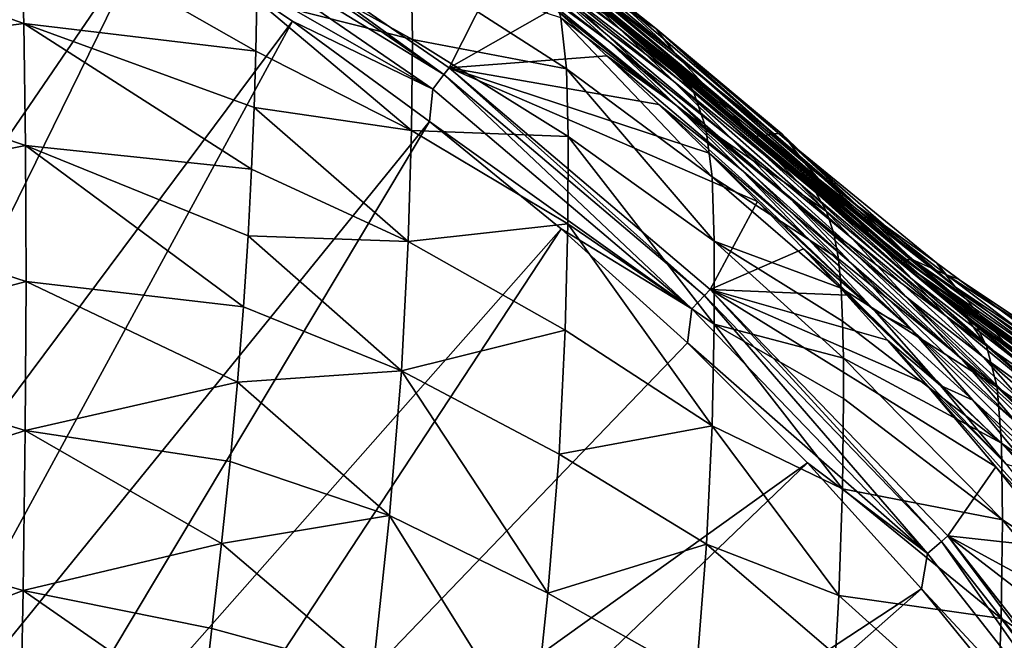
# Model space of a CAD drawing. Header units: metres. Extents: x -109 to 109, y -314 to 82.
# Tile 144 of 191: x 13 to 21, y 17 to 22. Entities that reach past the tile are written whole.
import ezdxf

# ---------------------------------------------------------------- set-up
doc = ezdxf.new("R2010")
doc.units = ezdxf.units.M
doc.layers.add('solid_504261_XXX', color=7, linetype='CONTINUOUS')

msp = doc.modelspace()

# ---------------------------------------------------------------- linework, layer by layer
at = {"layer": 'solid_504261_XXX'}
for points in [[(12.860472, 23.170124, 142.88179), (14.017514, 22.489014, 142.88179), (9.919452, 16.486258, 119.136856)], [(17.746395, 21.726374, 193.736084), (17.484457, 21.921627, 191.915939), (15.891193, 23.068111, 192.247635)], [(16.202494, 22.840832, 194.141739), (17.746395, 21.726374, 193.736084), (15.891193, 23.068111, 192.247635)], [(14.109981, 22.858265, 144.587753), (14.146116, 22.916262, 145.456512), (16.333242, 21.326441, 144.587753)], [(16.375036, 21.380501, 145.456512), (14.146116, 22.916262, 145.456512), (16.794189, 22.210724, 171.644699)], [(16.333242, 21.326441, 144.587753), (14.146116, 22.916262, 145.456512), (16.375036, 21.380501, 145.456512)], [(14.109981, 22.858265, 144.587753), (16.333242, 21.326441, 144.587753), (14.034187, 22.73575, 143.726547)], [(16.202494, 22.840832, 194.141739), (16.970709, 22.310793, 193.947037), (17.746395, 21.726374, 193.736084)], [(17.725231, 21.686108, 175.620789), (16.684296, 22.45956, 175.31662), (16.282656, 22.82538, 177.057556)], [(17.358978, 22.045418, 177.284256), (17.725231, 21.686108, 175.620789), (16.282656, 22.82538, 177.057556)], [(14.034187, 22.73575, 143.726547), (16.245523, 21.21216, 143.726547), (14.017514, 22.489014, 142.88179)], [(16.333242, 21.326441, 144.587753), (16.245523, 21.21216, 143.726547), (14.034187, 22.73575, 143.726547)], [(13.013331, 21.72928, 203.31308), (12.988861, 22.571671, 202.031952), (10.948349, 22.461029, 203.944717)], [(12.988861, 22.571671, 202.031952), (14.847782, 21.510477, 201.757935), (14.856517, 21.915415, 201.040741)], [(13.013331, 21.72928, 203.31308), (14.847782, 21.510477, 201.757935), (12.988861, 22.571671, 202.031952)], [(14.017514, 22.489014, 142.88179), (10.797452, 15.92505, 119.136856), (9.919452, 16.486258, 119.136856)], [(14.017514, 22.489014, 142.88179), (15.138574, 21.750172, 142.88179), (10.797452, 15.92505, 119.136856)], [(16.245523, 21.21216, 143.726547), (15.138574, 21.750172, 142.88179), (14.017514, 22.489014, 142.88179)], [(17.643944, 21.582161, 172.290009), (16.794189, 22.210724, 171.644699), (16.402855, 22.546139, 172.683243)], [(17.147245, 22.04048, 173.732147), (17.643944, 21.582161, 172.290009), (16.402855, 22.546139, 172.683243)], [(18.155136, 21.499136, 179.2659), (17.078413, 22.335402, 179.108017), (16.909637, 22.542835, 181.094925)], [(17.60618, 22.011353, 181.136871), (18.155136, 21.499136, 179.2659), (16.909637, 22.542835, 181.094925)], [(13.013331, 21.72928, 203.31308), (10.948349, 22.461029, 203.944717), (10.960986, 21.465523, 205.181152)], [(18.148121, 21.274071, 174.107254), (17.147245, 22.04048, 173.732147), (16.684296, 22.45956, 175.31662)], [(17.725231, 21.686108, 175.620789), (18.148121, 21.274071, 174.107254), (16.684296, 22.45956, 175.31662)], [(18.412792, 21.219778, 177.524963), (17.358978, 22.045418, 177.284256), (17.078413, 22.335402, 179.108017)], [(18.412792, 21.219778, 177.524963), (17.078413, 22.335402, 179.108017), (18.155136, 21.499136, 179.2659)], [(14.860334, 22.282589, 200.302521), (14.856517, 21.915415, 201.040741), (16.084536, 21.604296, 199.870621)], [(14.860334, 22.282589, 200.302521), (16.084536, 21.604296, 199.870621), (16.075638, 22.161974, 198.495163)], [(17.15494, 22.082981, 195.345032), (17.746395, 21.726374, 193.736084), (16.970709, 22.310793, 193.947037)], [(16.375036, 21.380501, 145.456512), (16.794189, 22.210724, 171.644699), (17.20384, 21.850851, 170.652084)], [(18.159504, 21.091541, 170.968704), (17.20384, 21.850851, 170.652084), (16.794189, 22.210724, 171.644699)], [(17.643944, 21.582161, 172.290009), (18.159504, 21.091541, 170.968704), (16.794189, 22.210724, 171.644699)], [(17.302298, 21.370895, 198.048462), (16.075638, 22.161974, 198.495163), (16.084536, 21.604296, 199.870621)], [(17.302298, 21.370895, 198.048462), (17.256618, 21.774752, 196.7099), (16.075638, 22.161974, 198.495163)], [(18.601965, 20.824011, 172.72998), (17.643944, 21.582161, 172.290009), (17.147245, 22.04048, 173.732147)], [(18.148121, 21.274071, 174.107254), (18.601965, 20.824011, 172.72998), (17.147245, 22.04048, 173.732147)], [(17.15494, 22.082981, 195.345032), (17.786253, 21.694929, 193.724808), (17.746395, 21.726374, 193.736084)], [(18.302998, 21.201033, 194.971252), (17.786253, 21.694929, 193.724808), (17.15494, 22.082981, 195.345032)], [(18.404163, 20.905027, 196.284348), (17.15494, 22.082981, 195.345032), (17.256618, 21.774752, 196.7099)], [(18.404163, 20.905027, 196.284348), (18.302998, 21.201033, 194.971252), (17.15494, 22.082981, 195.345032)], [(18.749731, 20.871195, 175.937363), (17.725231, 21.686108, 175.620789), (17.358978, 22.045418, 177.284256)], [(18.749731, 20.871195, 175.937363), (17.358978, 22.045418, 177.284256), (18.412792, 21.219778, 177.524963)], [(18.855125, 20.843151, 186.314651), (17.424099, 22.060387, 186.38736), (17.366484, 22.056208, 188.228989)], [(18.802063, 20.836742, 188.07402), (17.366484, 22.056208, 188.228989), (17.372866, 22.021273, 190.072205)], [(18.823351, 20.84111, 187.189285), (18.855125, 20.843151, 186.314651), (17.366484, 22.056208, 188.228989)], [(18.802063, 20.836742, 188.07402), (18.823351, 20.84111, 187.189285), (17.366484, 22.056208, 188.228989)], [(18.80953, 20.802443, 189.830429), (17.372866, 22.021273, 190.072205), (17.484457, 21.921627, 191.915939)], [(18.797882, 20.83363, 188.396729), (18.802063, 20.836742, 188.07402), (17.372866, 22.021273, 190.072205)], [(18.802433, 20.811842, 189.529816), (18.797882, 20.83363, 188.396729), (17.372866, 22.021273, 190.072205)], [(18.80953, 20.802443, 189.830429), (18.802433, 20.811842, 189.529816), (17.372866, 22.021273, 190.072205)], [(17.424099, 22.060387, 186.38736), (18.936779, 20.859499, 184.522522), (17.875721, 21.775436, 184.524857)], [(18.872597, 20.844654, 185.901611), (18.936779, 20.859499, 184.522522), (17.424099, 22.060387, 186.38736)], [(18.855125, 20.843151, 186.314651), (18.872597, 20.844654, 185.901611), (17.424099, 22.060387, 186.38736)], [(17.508982, 22.071329, 184.525528), (18.007307, 21.690458, 181.163361), (17.60618, 22.011353, 181.136871)], [(17.508982, 22.071329, 184.525528), (17.875721, 21.775436, 184.524857), (18.007307, 21.690458, 181.163361)], [(17.60618, 22.011353, 181.136871), (18.007307, 21.690458, 181.163361), (18.155136, 21.499136, 179.2659)], [(14.856517, 21.915415, 201.040741), (14.847782, 21.510477, 201.757935), (16.076902, 20.885265, 201.23584)], [(14.856517, 21.915415, 201.040741), (16.076902, 20.885265, 201.23584), (16.084536, 21.604296, 199.870621)], [(18.914568, 20.70669, 191.578033), (17.484457, 21.921627, 191.915939), (17.746395, 21.726374, 193.736084)], [(18.8407, 20.77026, 190.589539), (18.80953, 20.802443, 189.830429), (17.484457, 21.921627, 191.915939)], [(18.914568, 20.70669, 191.578033), (18.8407, 20.77026, 190.589539), (17.484457, 21.921627, 191.915939)], [(16.375036, 21.380501, 145.456512), (17.20384, 21.850851, 170.652084), (17.62081, 21.473543, 169.711533)], [(18.159504, 21.091541, 170.968704), (17.62081, 21.473543, 169.711533), (17.20384, 21.850851, 170.652084)], [(17.164658, 13.761341, 89.789642), (3.335342, 21.745701, 89.789642), (3.335342, 21.745701, 107.255356)], [(17.148464, 13.770691, 89.588081), (3.351546, 21.736345, 89.588028), (3.335342, 21.745701, 89.789642)], [(17.164658, 13.761341, 89.789642), (17.148464, 13.770691, 89.588081), (3.335342, 21.745701, 89.789642)], [(17.164658, 13.761341, 107.255356), (3.335342, 21.745701, 107.255356), (3.35865, 21.732243, 107.624779)], [(17.164658, 13.761341, 107.255356), (17.164658, 13.761341, 89.789642), (3.335342, 21.745701, 107.255356)], [(17.098276, 13.799666, 89.382874), (3.401769, 21.70735, 89.382736), (3.351546, 21.736345, 89.588028)], [(17.148464, 13.770691, 89.588081), (17.098276, 13.799666, 89.382874), (3.351546, 21.736345, 89.588028)], [(17.14135, 13.774798, 107.624779), (3.35865, 21.732243, 107.624779), (3.429754, 21.691193, 107.996506)], [(17.14135, 13.774798, 107.624779), (17.164658, 13.761341, 107.255356), (3.35865, 21.732243, 107.624779)], [(17.076572, 13.812198, 89.321541), (3.423431, 21.694841, 89.321533), (3.401769, 21.70735, 89.382736)], [(17.098276, 13.799666, 89.382874), (17.076572, 13.812198, 89.321541), (3.401769, 21.70735, 89.382736)], [(15.138574, 21.750172, 142.88179), (11.643782, 15.317132, 119.136856), (10.797452, 15.92505, 119.136856)], [(13.028041, 20.766119, 204.511292), (13.013331, 21.72928, 203.31308), (10.960986, 21.465523, 205.181152)], [(15.138574, 21.750172, 142.88179), (16.220774, 20.9555, 142.88179), (11.643782, 15.317132, 119.136856)], [(13.013331, 21.72928, 203.31308), (14.814624, 20.579367, 203.141037), (14.834322, 21.065428, 202.457733)], [(13.028041, 20.766119, 204.511292), (14.814624, 20.579367, 203.141037), (13.013331, 21.72928, 203.31308)], [(13.013331, 21.72928, 203.31308), (14.834322, 21.065428, 202.457733), (14.847782, 21.510477, 201.757935)], [(16.245523, 21.21216, 143.726547), (16.220774, 20.9555, 142.88179), (15.138574, 21.750172, 142.88179)], [(18.452169, 20.519472, 197.571701), (17.256618, 21.774752, 196.7099), (17.302298, 21.370895, 198.048462)], [(18.452169, 20.519472, 197.571701), (18.404163, 20.905027, 196.284348), (17.256618, 21.774752, 196.7099)], [(17.786253, 21.694929, 193.724808), (18.914568, 20.70669, 191.578033), (17.746395, 21.726374, 193.736084)], [(17.875721, 21.775436, 184.524857), (18.936779, 20.859499, 184.522522), (18.007307, 21.690458, 181.163361)], [(17.008648, 13.851413, 89.169632), (3.49145, 21.655571, 89.169441), (3.423431, 21.694841, 89.321533)], [(17.076572, 13.812198, 89.321541), (17.008648, 13.851413, 89.169632), (3.423431, 21.694841, 89.321533)], [(17.070246, 13.815849, 107.996506), (3.429754, 21.691193, 107.996506), (3.437745, 21.686579, 108.026939)], [(17.070246, 13.815849, 107.996506), (17.14135, 13.774798, 107.624779), (3.429754, 21.691193, 107.996506)], [(17.062254, 13.820463, 108.026939), (3.437745, 21.686579, 108.026939), (3.552474, 21.620338, 108.372681)], [(17.062254, 13.820463, 108.026939), (17.070246, 13.815849, 107.996506), (3.437745, 21.686579, 108.026939)], [(16.871214, 13.930761, 88.947113), (3.62892, 21.576202, 88.94693), (3.49145, 21.655571, 89.169441)], [(17.008648, 13.851413, 89.169632), (16.871214, 13.930761, 88.947113), (3.49145, 21.655571, 89.169441)], [(19.138865, 20.470522, 174.493088), (18.148121, 21.274071, 174.107254), (17.725231, 21.686108, 175.620789)], [(19.138865, 20.470522, 174.493088), (17.725231, 21.686108, 175.620789), (18.749731, 20.871195, 175.937363)], [(17.786253, 21.694929, 193.724808), (18.122553, 21.423885, 193.627808), (18.914568, 20.70669, 191.578033)], [(18.302998, 21.201033, 194.971252), (18.122553, 21.423885, 193.627808), (17.786253, 21.694929, 193.724808)], [(18.007307, 21.690458, 181.163361), (19.05792, 20.792994, 181.236633), (19.185883, 20.625828, 179.49176)], [(19.003019, 20.858961, 182.830978), (19.05792, 20.792994, 181.236633), (18.007307, 21.690458, 181.163361)], [(18.155136, 21.499136, 179.2659), (18.007307, 21.690458, 181.163361), (19.185883, 20.625828, 179.49176)], [(19.003019, 20.858961, 182.830978), (18.007307, 21.690458, 181.163361), (18.936779, 20.859499, 184.522522)], [(16.947525, 13.886703, 108.372681), (3.552474, 21.620338, 108.372681), (3.733041, 21.516088, 108.754692)], [(16.947525, 13.886703, 108.372681), (17.062254, 13.820463, 108.026939), (3.552474, 21.620338, 108.372681)], [(16.806732, 13.96799, 88.863434), (3.693275, 21.539047, 88.863426), (3.62892, 21.576202, 88.94693)], [(16.871214, 13.930761, 88.947113), (16.806732, 13.96799, 88.863434), (3.62892, 21.576202, 88.94693)], [(17.316296, 20.83633, 199.376373), (16.084536, 21.604296, 199.870621), (16.076902, 20.885265, 201.23584)], [(17.316296, 20.83633, 199.376373), (17.302298, 21.370895, 198.048462), (16.084536, 21.604296, 199.870621)], [(19.072971, 20.343222, 171.468323), (18.159504, 21.091541, 170.968704), (17.643944, 21.582161, 172.290009)], [(18.601965, 20.824011, 172.72998), (19.072971, 20.343222, 171.468323), (17.643944, 21.582161, 172.290009)], [(16.677172, 14.042791, 88.717873), (3.822908, 21.464205, 88.717789), (3.693275, 21.539047, 88.863426)], [(16.806732, 13.96799, 88.863434), (16.677172, 14.042791, 88.717873), (3.693275, 21.539047, 88.863426)], [(16.766958, 13.990952, 108.754692), (3.733041, 21.516088, 108.754692), (3.753126, 21.504492, 108.790718)], [(16.766958, 13.990952, 108.754692), (16.947525, 13.886703, 108.372681), (3.733041, 21.516088, 108.754692)], [(16.746874, 14.002549, 108.790718), (3.753126, 21.504492, 108.790718), (3.980361, 21.373299, 109.142822)], [(16.746874, 14.002549, 108.790718), (16.766958, 13.990952, 108.754692), (3.753126, 21.504492, 108.790718)], [(14.847782, 21.510477, 201.757935), (14.834322, 21.065428, 202.457733), (16.076902, 20.885265, 201.23584)], [(16.375036, 21.380501, 145.456512), (17.62081, 21.473543, 169.711533), (18.031664, 21.089628, 168.838531)], [(18.684097, 20.572786, 169.745239), (18.031664, 21.089628, 168.838531), (17.62081, 21.473543, 169.711533)], [(18.159504, 21.091541, 170.968704), (18.684097, 20.572786, 169.745239), (17.62081, 21.473543, 169.711533)], [(18.155136, 21.499136, 179.2659), (19.185883, 20.625828, 179.49176), (19.294258, 20.50255, 178.622116)], [(18.412792, 21.219778, 177.524963), (18.155136, 21.499136, 179.2659), (19.294258, 20.50255, 178.622116)], [(16.420565, 14.190944, 88.488159), (4.079461, 21.316084, 88.488136), (3.822908, 21.464205, 88.717789)], [(16.677172, 14.042791, 88.717873), (16.420565, 14.190944, 88.488159), (3.822908, 21.464205, 88.717789)], [(13.028041, 20.766119, 204.511292), (10.960986, 21.465523, 205.181152), (10.964693, 20.355221, 206.317322)], [(18.122553, 21.423885, 193.627808), (19.158194, 20.519236, 193.304062), (18.914568, 20.70669, 191.578033)], [(19.273615, 20.394049, 194.093307), (19.158194, 20.519236, 193.304062), (18.122553, 21.423885, 193.627808)], [(19.273615, 20.394049, 194.093307), (18.122553, 21.423885, 193.627808), (18.302998, 21.201033, 194.971252)], [(16.51964, 14.133742, 109.142822), (3.980361, 21.373299, 109.142822), (4.306782, 21.184839, 109.535629)], [(16.51964, 14.133742, 109.142822), (16.746874, 14.002549, 108.790718), (3.980361, 21.373299, 109.142822)], [(16.333242, 21.326441, 144.587753), (18.292751, 19.474291, 143.726547), (16.245523, 21.21216, 143.726547)], [(16.333242, 21.326441, 144.587753), (16.375036, 21.380501, 145.456512), (18.391508, 19.57918, 144.587753)], [(16.333242, 21.326441, 144.587753), (18.391508, 19.57918, 144.587753), (18.292751, 19.474291, 143.726547)], [(16.375036, 21.380501, 145.456512), (18.430193, 20.704453, 168.029541), (18.811697, 20.323097, 167.286362)], [(18.438538, 19.628754, 145.456512), (16.375036, 21.380501, 145.456512), (18.811697, 20.323097, 167.286362)], [(16.375036, 21.380501, 145.456512), (18.031664, 21.089628, 168.838531), (18.430193, 20.704453, 168.029541)], [(18.391508, 19.57918, 144.587753), (16.375036, 21.380501, 145.456512), (18.438538, 19.628754, 145.456512)], [(18.469622, 20.009832, 198.848099), (17.302298, 21.370895, 198.048462), (17.316296, 20.83633, 199.376373)], [(18.469622, 20.009832, 198.848099), (18.452169, 20.519472, 197.571701), (17.302298, 21.370895, 198.048462)], [(16.34037, 14.237245, 88.427078), (4.159628, 21.269798, 88.427078), (4.079461, 21.316084, 88.488136)], [(16.420565, 14.190944, 88.488159), (16.34037, 14.237245, 88.427078), (4.079461, 21.316084, 88.488136)], [(16.096048, 14.378304, 88.263573), (4.403916, 21.128759, 88.263588), (4.159628, 21.269798, 88.427078)], [(16.34037, 14.237245, 88.427078), (16.096048, 14.378304, 88.263573), (4.159628, 21.269798, 88.427078)], [(19.556274, 20.032917, 173.179001), (18.601965, 20.824011, 172.72998), (18.148121, 21.274071, 174.107254)], [(19.556274, 20.032917, 173.179001), (18.148121, 21.274071, 174.107254), (19.138865, 20.470522, 174.493088)], [(4.306782, 21.184839, 109.535629), (4.522987, 21.060013, 109.720642), (16.193218, 14.322203, 109.535629)], [(16.51964, 14.133742, 109.142822), (4.306782, 21.184839, 109.535629), (16.193218, 14.322203, 109.535629)], [(16.245523, 21.21216, 143.726547), (18.292751, 19.474291, 143.726547), (16.220774, 20.9555, 142.88179)], [(19.356897, 20.245411, 194.878189), (18.302998, 21.201033, 194.971252), (18.404163, 20.905027, 196.284348)], [(19.356897, 20.245411, 194.878189), (19.273615, 20.394049, 194.093307), (18.302998, 21.201033, 194.971252)], [(18.412792, 21.219778, 177.524963), (19.294258, 20.50255, 178.622116), (19.432861, 20.350882, 177.749435)], [(18.412792, 21.219778, 177.524963), (19.432861, 20.350882, 177.749435), (19.601936, 20.169321, 176.872955)], [(18.749731, 20.871195, 175.937363), (18.412792, 21.219778, 177.524963), (19.601936, 20.169321, 176.872955)], [(15.697869, 14.608191, 88.049072), (4.802049, 20.898897, 88.04911), (4.403916, 21.128759, 88.263588)], [(16.096048, 14.378304, 88.263573), (15.697869, 14.608191, 88.049072), (4.403916, 21.128759, 88.263588)], [(19.211224, 20.028614, 168.604294), (18.430193, 20.704453, 168.029541), (18.031664, 21.089628, 168.838531)], [(18.684097, 20.572786, 169.745239), (19.211224, 20.028614, 168.604294), (18.031664, 21.089628, 168.838531)], [(19.552084, 19.836094, 170.300186), (18.684097, 20.572786, 169.745239), (18.159504, 21.091541, 170.968704)], [(19.072971, 20.343222, 171.468323), (19.552084, 19.836094, 170.300186), (18.159504, 21.091541, 170.968704)], [(4.522987, 21.060013, 109.720642), (15.977005, 14.447033, 109.72065), (16.193218, 14.322203, 109.535629)], [(4.522987, 21.060013, 109.720642), (4.671065, 20.97452, 109.815208), (15.977005, 14.447033, 109.72065)], [(14.834322, 21.065428, 202.457733), (14.814624, 20.579367, 203.141037), (16.051001, 20.007643, 202.555466)], [(14.834322, 21.065428, 202.457733), (16.051001, 20.007643, 202.555466), (16.076902, 20.885265, 201.23584)], [(4.671065, 20.97452, 109.815208), (15.828936, 14.532521, 109.815208), (15.977005, 14.447033, 109.72065)], [(4.813997, 20.891998, 109.891823), (15.828936, 14.532521, 109.815208), (4.671065, 20.97452, 109.815208)], [(16.220774, 20.9555, 142.88179), (12.455957, 14.664287, 119.136856), (11.643782, 15.317132, 119.136856)], [(16.220774, 20.9555, 142.88179), (17.261333, 20.107033, 142.88179), (12.455957, 14.664287, 119.136856)], [(18.292751, 19.474291, 143.726547), (17.261333, 20.107033, 142.88179), (16.220774, 20.9555, 142.88179)], [(15.646475, 14.637865, 88.024956), (4.853523, 20.869179, 88.024956), (4.802049, 20.898897, 88.04911)], [(15.697869, 14.608191, 88.049072), (15.646475, 14.637865, 88.024956), (4.802049, 20.898897, 88.04911)], [(4.813997, 20.891998, 109.891823), (15.685974, 14.61506, 109.891838), (15.828936, 14.532521, 109.815208)], [(4.813997, 20.891998, 109.891823), (5.183062, 20.678919, 110.04641), (15.685974, 14.61506, 109.891838)], [(15.219742, 14.884239, 87.849258), (5.280172, 20.622852, 87.849289), (4.853523, 20.869179, 88.024956)], [(15.646475, 14.637865, 88.024956), (15.219742, 14.884239, 87.849258), (4.853523, 20.869179, 88.024956)], [(17.313282, 20.146965, 200.693527), (16.076902, 20.885265, 201.23584), (16.051001, 20.007643, 202.555466)], [(17.313282, 20.146965, 200.693527), (17.316296, 20.83633, 199.376373), (16.076902, 20.885265, 201.23584)], [(19.4503, 19.869442, 196.407013), (18.404163, 20.905027, 196.284348), (18.452169, 20.519472, 197.571701)], [(19.413801, 20.070507, 195.654312), (19.356897, 20.245411, 194.878189), (18.404163, 20.905027, 196.284348)], [(19.4503, 19.869442, 196.407013), (19.413801, 20.070507, 195.654312), (18.404163, 20.905027, 196.284348)], [(18.749731, 20.871195, 175.937363), (19.601936, 20.169321, 176.872955), (19.802666, 19.955219, 175.988663)], [(18.749731, 20.871195, 175.937363), (19.802666, 19.955219, 175.988663), (20.035347, 19.706345, 175.095596)], [(19.138865, 20.470522, 174.493088), (18.749731, 20.871195, 175.937363), (20.035347, 19.706345, 175.095596)], [(20.033747, 19.864307, 186.246216), (18.936779, 20.859499, 184.522522), (18.872597, 20.844654, 185.901611)], [(19.606281, 20.283375, 184.521973), (19.003019, 20.858961, 182.830978), (18.936779, 20.859499, 184.522522)], [(20.033747, 19.864307, 186.246216), (19.606281, 20.283375, 184.521973), (18.936779, 20.859499, 184.522522)], [(19.606281, 20.283375, 184.521973), (19.05792, 20.792994, 181.236633), (19.003019, 20.858961, 182.830978)], [(18.470146, 19.352428, 200.113342), (17.316296, 20.83633, 199.376373), (17.313282, 20.146965, 200.693527)], [(18.470146, 19.352428, 200.113342), (18.469622, 20.009832, 198.848099), (17.316296, 20.83633, 199.376373)], [(19.989178, 19.565922, 171.975311), (19.072971, 20.343222, 171.468323), (18.601965, 20.824011, 172.72998)], [(19.989178, 19.565922, 171.975311), (18.601965, 20.824011, 172.72998), (19.556274, 20.032917, 173.179001)], [(19.969078, 19.830486, 189.625778), (18.802063, 20.836742, 188.07402), (18.797882, 20.83363, 188.396729)], [(19.969078, 19.830486, 189.625778), (18.797882, 20.83363, 188.396729), (18.802433, 20.811842, 189.529816)], [(19.972256, 19.86092, 187.940613), (18.823351, 20.84111, 187.189285), (18.802063, 20.836742, 188.07402)], [(19.969078, 19.830486, 189.625778), (19.972256, 19.86092, 187.940613), (18.802063, 20.836742, 188.07402)], [(19.969078, 19.830486, 189.625778), (18.802433, 20.811842, 189.529816), (18.80953, 20.802443, 189.830429)], [(20.058922, 19.739655, 191.304886), (18.80953, 20.802443, 189.830429), (18.8407, 20.77026, 190.589539)], [(20.058922, 19.739655, 191.304886), (19.969078, 19.830486, 189.625778), (18.80953, 20.802443, 189.830429)], [(19.972256, 19.86092, 187.940613), (18.855125, 20.843151, 186.314651), (18.823351, 20.84111, 187.189285)], [(20.033747, 19.864307, 186.246216), (18.872597, 20.844654, 185.901611), (18.855125, 20.843151, 186.314651)], [(19.972256, 19.86092, 187.940613), (20.033747, 19.864307, 186.246216), (18.855125, 20.843151, 186.314651)], [(19.05792, 20.792994, 181.236633), (20.225826, 19.837021, 181.324966), (20.371984, 19.649408, 179.366333)], [(19.606281, 20.283375, 184.521973), (20.225826, 19.837021, 181.324966), (19.05792, 20.792994, 181.236633)], [(19.185883, 20.625828, 179.49176), (19.05792, 20.792994, 181.236633), (20.371984, 19.649408, 179.366333)], [(13.032413, 19.690893, 205.611938), (13.028041, 20.766119, 204.511292), (10.964693, 20.355221, 206.317322)], [(13.028041, 20.766119, 204.511292), (14.7512, 19.490248, 204.444321), (14.788017, 20.052755, 203.804901)], [(13.032413, 19.690893, 205.611938), (14.7512, 19.490248, 204.444321), (13.028041, 20.766119, 204.511292)], [(13.028041, 20.766119, 204.511292), (14.788017, 20.052755, 203.804901), (14.814624, 20.579367, 203.141037)], [(19.736198, 19.460754, 167.533829), (18.811697, 20.323097, 167.286362), (18.430193, 20.704453, 168.029541)], [(19.211224, 20.028614, 168.604294), (19.736198, 19.460754, 167.533829), (18.430193, 20.704453, 168.029541)], [(20.058922, 19.739655, 191.304886), (18.8407, 20.77026, 190.589539), (18.914568, 20.70669, 191.578033)], [(19.825106, 19.929335, 193.086456), (18.914568, 20.70669, 191.578033), (19.158194, 20.519236, 193.304062)], [(19.825106, 19.929335, 193.086456), (20.058922, 19.739655, 191.304886), (18.914568, 20.70669, 191.578033)], [(5.183062, 20.678919, 110.04641), (15.316877, 14.828157, 110.046432), (15.685974, 14.61506, 109.891838)], [(5.183062, 20.678919, 110.04641), (5.231328, 20.651052, 110.063194), (15.316877, 14.828157, 110.046432)], [(5.231328, 20.651052, 110.063194), (15.268673, 14.855989, 110.063194), (15.316877, 14.828157, 110.046432)], [(5.231328, 20.651052, 110.063194), (5.636747, 20.416983, 110.1819), (15.268673, 14.855989, 110.063194)], [(5.280172, 20.622852, 87.849289), (14.65399, 15.210876, 87.66832), (5.84601, 20.296165, 87.66832)], [(15.219742, 14.884239, 87.849258), (14.65399, 15.210876, 87.66832), (5.280172, 20.622852, 87.849289)], [(19.294258, 20.50255, 178.622116), (19.185883, 20.625828, 179.49176), (20.371984, 19.649408, 179.366333)], [(14.814624, 20.579367, 203.141037), (14.788017, 20.052755, 203.804901), (16.051001, 20.007643, 202.555466)], [(20.033354, 19.305466, 169.210815), (19.211224, 20.028614, 168.604294), (18.684097, 20.572786, 169.745239)], [(19.552084, 19.836094, 170.300186), (20.033354, 19.305466, 169.210815), (18.684097, 20.572786, 169.745239)], [(19.472075, 19.638086, 197.135849), (18.452169, 20.519472, 197.571701), (18.469622, 20.009832, 198.848099)], [(19.472075, 19.638086, 197.135849), (19.4503, 19.869442, 196.407013), (18.452169, 20.519472, 197.571701)], [(19.138865, 20.470522, 174.493088), (20.035347, 19.706345, 175.095596), (20.299559, 19.420322, 174.192017)], [(19.556274, 20.032917, 173.179001), (19.138865, 20.470522, 174.493088), (20.299559, 19.420322, 174.192017)], [(19.273615, 20.394049, 194.093307), (19.825106, 19.929335, 193.086456), (19.158194, 20.519236, 193.304062)], [(19.294258, 20.50255, 178.622116), (20.371984, 19.649408, 179.366333), (20.635729, 19.351465, 177.591263)], [(19.432861, 20.350882, 177.749435), (19.294258, 20.50255, 178.622116), (20.635729, 19.351465, 177.591263)], [(5.636747, 20.416983, 110.1819), (14.863154, 15.090115, 110.181923), (15.268673, 14.855989, 110.063194)], [(5.636747, 20.416983, 110.1819), (6.030999, 20.189362, 110.268272), (14.863154, 15.090115, 110.181923)], [(19.273615, 20.394049, 194.093307), (20.448608, 19.428141, 192.902679), (19.825106, 19.929335, 193.086456)], [(20.620935, 19.182379, 194.3181), (20.448608, 19.428141, 192.902679), (19.273615, 20.394049, 194.093307)], [(20.620935, 19.182379, 194.3181), (19.273615, 20.394049, 194.093307), (19.356897, 20.245411, 194.878189)], [(13.032413, 19.690893, 205.611938), (10.964693, 20.355221, 206.317322), (10.959121, 19.140083, 207.339844)], [(18.438538, 19.628754, 145.456512), (18.811697, 20.323097, 167.286362), (19.173883, 19.948597, 166.601563)], [(19.736198, 19.460754, 167.533829), (19.173883, 19.948597, 166.601563), (18.811697, 20.323097, 167.286362)], [(20.429237, 19.074097, 170.860855), (19.552084, 19.836094, 170.300186), (19.072971, 20.343222, 171.468323)], [(20.429237, 19.074097, 170.860855), (19.072971, 20.343222, 171.468323), (19.989178, 19.565922, 171.975311)], [(19.601936, 20.169321, 176.872955), (19.432861, 20.350882, 177.749435), (20.635729, 19.351465, 177.591263)], [(12.877781, 16.23637, 87.27034), (5.84601, 20.296165, 87.66832), (14.65399, 15.210876, 87.66832)], [(20.620935, 19.182379, 194.3181), (19.356897, 20.245411, 194.878189), (19.413801, 20.070507, 195.654312)], [(19.606281, 20.283375, 184.521973), (20.305462, 19.743208, 184.521484), (20.225826, 19.837021, 181.324966)], [(20.033747, 19.864307, 186.246216), (20.305462, 19.743208, 184.521484), (19.606281, 20.283375, 184.521973)], [(6.030999, 20.189362, 110.268272), (14.469002, 15.317679, 110.268272), (14.863154, 15.090115, 110.181923)], [(6.183296, 20.101433, 110.295822), (14.469002, 15.317679, 110.268272), (6.030999, 20.189362, 110.268272)], [(19.601936, 20.169321, 176.872955), (20.635729, 19.351465, 177.591263), (20.978443, 18.971785, 175.993423)], [(19.802666, 19.955219, 175.988663), (19.601936, 20.169321, 176.872955), (20.978443, 18.971785, 175.993423)], [(6.183296, 20.101433, 110.295822), (14.316549, 15.405697, 110.295845), (14.469002, 15.317679, 110.268272)], [(6.183296, 20.101433, 110.295822), (6.834525, 19.725447, 110.386078), (14.316549, 15.405697, 110.295845)], [(17.261333, 20.107033, 142.88179), (13.231598, 13.968429, 119.136856), (12.455957, 14.664287, 119.136856)], [(17.261333, 20.107033, 142.88179), (18.257584, 19.206955, 142.88179), (13.231598, 13.968429, 119.136856)], [(17.291645, 19.305422, 201.966034), (17.313282, 20.146965, 200.693527), (16.051001, 20.007643, 202.555466)], [(18.292751, 19.474291, 143.726547), (18.257584, 19.206955, 142.88179), (17.261333, 20.107033, 142.88179)], [(18.452263, 18.549732, 201.334961), (17.313282, 20.146965, 200.693527), (17.291645, 19.305422, 201.966034)], [(18.452263, 18.549732, 201.334961), (18.470146, 19.352428, 200.113342), (17.313282, 20.146965, 200.693527)], [(14.788017, 20.052755, 203.804901), (14.7512, 19.490248, 204.444321), (15.998413, 18.984867, 203.796066)], [(14.788017, 20.052755, 203.804901), (15.998413, 18.984867, 203.796066), (16.051001, 20.007643, 202.555466)], [(17.291645, 19.305422, 201.966034), (16.051001, 20.007643, 202.555466), (15.998413, 18.984867, 203.796066)], [(19.490057, 19.084982, 198.495941), (18.469622, 20.009832, 198.848099), (18.470146, 19.352428, 200.113342)], [(19.483904, 19.376528, 197.832153), (19.472075, 19.638086, 197.135849), (18.469622, 20.009832, 198.848099)], [(19.490057, 19.084982, 198.495941), (19.483904, 19.376528, 197.832153), (18.469622, 20.009832, 198.848099)], [(20.033354, 19.305466, 169.210815), (19.736198, 19.460754, 167.533829), (19.211224, 20.028614, 168.604294)], [(20.70516, 18.855471, 195.690842), (19.413801, 20.070507, 195.654312), (19.4503, 19.869442, 196.407013)], [(20.70516, 18.855471, 195.690842), (20.620935, 19.182379, 194.3181), (19.413801, 20.070507, 195.654312)], [(19.556274, 20.032917, 173.179001), (20.299559, 19.420322, 174.192017), (20.596085, 19.093122, 173.274933)], [(19.989178, 19.565922, 171.975311), (19.556274, 20.032917, 173.179001), (20.596085, 19.093122, 173.274933)], [(18.438538, 19.628754, 145.456512), (19.173883, 19.948597, 166.601563), (19.516502, 19.582602, 165.974014)], [(20.257668, 18.867804, 166.521194), (19.516502, 19.582602, 165.974014), (19.173883, 19.948597, 166.601563)], [(19.736198, 19.460754, 167.533829), (20.257668, 18.867804, 166.521194), (19.173883, 19.948597, 166.601563)], [(20.035347, 19.706345, 175.095596), (19.802666, 19.955219, 175.988663), (20.978443, 18.971785, 175.993423)], [(19.825106, 19.929335, 193.086456), (20.448608, 19.428141, 192.902679), (20.058922, 19.739655, 191.304886)], [(20.70516, 18.855471, 195.690842), (19.4503, 19.869442, 196.407013), (19.472075, 19.638086, 197.135849)], [(19.969078, 19.830486, 189.625778), (21.232883, 18.944025, 189.443192), (19.972256, 19.86092, 187.940613)], [(19.972256, 19.86092, 187.940613), (21.242247, 18.97954, 187.824158), (20.033747, 19.864307, 186.246216)], [(21.232883, 18.944025, 189.443192), (21.242247, 18.97954, 187.824158), (19.972256, 19.86092, 187.940613)], [(20.033747, 19.864307, 186.246216), (21.306446, 18.988737, 186.190216), (20.305462, 19.743208, 184.521484)], [(21.242247, 18.97954, 187.824158), (21.306446, 18.988737, 186.190216), (20.033747, 19.864307, 186.246216)], [(20.871006, 18.560364, 169.821487), (20.033354, 19.305466, 169.210815), (19.552084, 19.836094, 170.300186)], [(20.871006, 18.560364, 169.821487), (19.552084, 19.836094, 170.300186), (20.429237, 19.074097, 170.860855)], [(21.310469, 18.850092, 191.051514), (21.232883, 18.944025, 189.443192), (19.969078, 19.830486, 189.625778)], [(20.058922, 19.739655, 191.304886), (21.310469, 18.850092, 191.051514), (19.969078, 19.830486, 189.625778)], [(20.225826, 19.837021, 181.324966), (20.400219, 19.708647, 181.338867), (21.61026, 18.815126, 179.56456)], [(20.371984, 19.649408, 179.366333), (20.225826, 19.837021, 181.324966), (21.61026, 18.815126, 179.56456)], [(20.305462, 19.743208, 184.521484), (20.400219, 19.708647, 181.338867), (20.225826, 19.837021, 181.324966)], [(6.834525, 19.725447, 110.386078), (13.665206, 15.781751, 110.386101), (14.316549, 15.405697, 110.295845)], [(6.834525, 19.725447, 110.386078), (7.201918, 19.513332, 110.421791), (13.665206, 15.781751, 110.386101)], [(13.026052, 18.513409, 206.601608), (13.032413, 19.690893, 205.611938), (10.959121, 19.140083, 207.339844)], [(13.026052, 18.513409, 206.601608), (14.703951, 18.894028, 205.055145), (13.032413, 19.690893, 205.611938)], [(13.032413, 19.690893, 205.611938), (14.703951, 18.894028, 205.055145), (14.7512, 19.490248, 204.444321)], [(20.035347, 19.706345, 175.095596), (20.978443, 18.971785, 175.993423), (21.366806, 18.535389, 174.5578)], [(20.299559, 19.420322, 174.192017), (20.035347, 19.706345, 175.095596), (21.366806, 18.535389, 174.5578)], [(21.265289, 18.835392, 192.685791), (21.310469, 18.850092, 191.051514), (20.058922, 19.739655, 191.304886)], [(20.528606, 19.367022, 192.880325), (21.265289, 18.835392, 192.685791), (20.058922, 19.739655, 191.304886)], [(20.448608, 19.428141, 192.902679), (20.528606, 19.367022, 192.880325), (20.058922, 19.739655, 191.304886)], [(20.305462, 19.743208, 184.521484), (21.483702, 18.984201, 181.428589), (20.400219, 19.708647, 181.338867)], [(20.305462, 19.743208, 184.521484), (21.784548, 18.776094, 184.520645), (21.483702, 18.984201, 181.428589)], [(21.306446, 18.988737, 186.190216), (21.784548, 18.776094, 184.520645), (20.305462, 19.743208, 184.521484)], [(20.400219, 19.708647, 181.338867), (21.483702, 18.984201, 181.428589), (21.61026, 18.815126, 179.56456)], [(18.391508, 19.57918, 144.587753), (18.438538, 19.628754, 145.456512), (20.263988, 17.634132, 144.587753)], [(18.438538, 19.628754, 145.456512), (20.140015, 18.884272, 164.866913), (20.694729, 18.224377, 163.914063)], [(20.315773, 17.678717, 145.456512), (18.438538, 19.628754, 145.456512), (20.694729, 18.224377, 163.914063)], [(18.438538, 19.628754, 145.456512), (19.838188, 19.227674, 165.396378), (20.140015, 18.884272, 164.866913)], [(18.438538, 19.628754, 145.456512), (19.516502, 19.582602, 165.974014), (19.838188, 19.227674, 165.396378)], [(20.263988, 17.634132, 144.587753), (18.438538, 19.628754, 145.456512), (20.315773, 17.678717, 145.456512)], [(20.738323, 18.413116, 197.032944), (19.472075, 19.638086, 197.135849), (19.483904, 19.376528, 197.832153)], [(20.738323, 18.413116, 197.032944), (20.70516, 18.855471, 195.690842), (19.472075, 19.638086, 197.135849)], [(20.371984, 19.649408, 179.366333), (21.61026, 18.815126, 179.56456), (21.845356, 18.537346, 177.87381)], [(20.635729, 19.351465, 177.591263), (20.371984, 19.649408, 179.366333), (21.845356, 18.537346, 177.87381)], [(18.391508, 19.57918, 144.587753), (20.155191, 17.539698, 143.726547), (18.292751, 19.474291, 143.726547)], [(18.391508, 19.57918, 144.587753), (20.263988, 17.634132, 144.587753), (20.155191, 17.539698, 143.726547)], [(20.257668, 18.867804, 166.521194), (19.838188, 19.227674, 165.396378), (19.516502, 19.582602, 165.974014)], [(19.989178, 19.565922, 171.975311), (20.596085, 19.093122, 173.274933), (20.924452, 18.721786, 172.346619)], [(19.989178, 19.565922, 171.975311), (20.924452, 18.721786, 172.346619), (21.28433, 18.302071, 171.40387)], [(20.429237, 19.074097, 170.860855), (19.989178, 19.565922, 171.975311), (21.28433, 18.302071, 171.40387)], [(7.201918, 19.513332, 110.421791), (13.298072, 15.993716, 110.421791), (13.665206, 15.781751, 110.386101)], [(7.60671, 19.279625, 110.451759), (13.298072, 15.993716, 110.421791), (7.201918, 19.513332, 110.421791)], [(14.7512, 19.490248, 204.444321), (14.703951, 18.894028, 205.055145), (15.998413, 18.984867, 203.796066)], [(18.292751, 19.474291, 143.726547), (20.155191, 17.539698, 143.726547), (18.257584, 19.206955, 142.88179)], [(20.512522, 18.753141, 168.188644), (20.257668, 18.867804, 166.521194), (19.736198, 19.460754, 167.533829)], [(20.033354, 19.305466, 169.210815), (20.512522, 18.753141, 168.188644), (19.736198, 19.460754, 167.533829)], [(20.738323, 18.413116, 197.032944), (19.483904, 19.376528, 197.832153), (19.490057, 19.084982, 198.495941)], [(20.596085, 19.093122, 173.274933), (20.299559, 19.420322, 174.192017), (21.366806, 18.535389, 174.5578)], [(20.620935, 19.182379, 194.3181), (20.528606, 19.367022, 192.880325), (20.448608, 19.428141, 192.902679)], [(17.243563, 18.324621, 203.162125), (17.291645, 19.305422, 201.966034), (15.998413, 18.984867, 203.796066)], [(18.452263, 18.549732, 201.334961), (17.291645, 19.305422, 201.966034), (17.243563, 18.324621, 203.162125)], [(19.483183, 18.051346, 200.308701), (18.470146, 19.352428, 200.113342), (18.452263, 18.549732, 201.334961)], [(19.491947, 18.766216, 199.127899), (19.490057, 19.084982, 198.495941), (18.470146, 19.352428, 200.113342)], [(19.483183, 18.051346, 200.308701), (19.491947, 18.766216, 199.127899), (18.470146, 19.352428, 200.113342)], [(21.310616, 18.026587, 168.846069), (20.512522, 18.753141, 168.188644), (20.033354, 19.305466, 169.210815)], [(21.310616, 18.026587, 168.846069), (20.033354, 19.305466, 169.210815), (20.871006, 18.560364, 169.821487)], [(22.036827, 18.187386, 193.884613), (21.265289, 18.835392, 192.685791), (20.528606, 19.367022, 192.880325)], [(22.036827, 18.187386, 193.884613), (20.528606, 19.367022, 192.880325), (20.620935, 19.182379, 194.3181)], [(20.635729, 19.351465, 177.591263), (21.845356, 18.537346, 177.87381), (22.153381, 18.179161, 176.350266)], [(20.978443, 18.971785, 175.993423), (20.635729, 19.351465, 177.591263), (22.153381, 18.179161, 176.350266)], [(7.60671, 19.279625, 110.451759), (12.892758, 16.227724, 110.451797), (13.298072, 15.993716, 110.421791)], [(20.776052, 18.246622, 165.553574), (20.140015, 18.884272, 164.866913), (19.838188, 19.227674, 165.396378)], [(20.257668, 18.867804, 166.521194), (20.776052, 18.246622, 165.553574), (19.838188, 19.227674, 165.396378)], [(13.026052, 18.513409, 206.601608), (10.959121, 19.140083, 207.339844), (10.944592, 17.834299, 208.240036)], [(18.257584, 19.206955, 142.88179), (19.206964, 18.257572, 142.88179), (13.231598, 13.968429, 119.136856)], [(20.155191, 17.539698, 143.726547), (19.206964, 18.257572, 142.88179), (18.257584, 19.206955, 142.88179)], [(22.11054, 17.870937, 195.188232), (20.620935, 19.182379, 194.3181), (20.70516, 18.855471, 195.690842)], [(22.11054, 17.870937, 195.188232), (22.036827, 18.187386, 193.884613), (20.620935, 19.182379, 194.3181)], [(20.747015, 17.807606, 198.362091), (19.490057, 19.084982, 198.495941), (19.491947, 18.766216, 199.127899)], [(20.747015, 17.807606, 198.362091), (20.738323, 18.413116, 197.032944), (19.490057, 19.084982, 198.495941)], [(20.429237, 19.074097, 170.860855), (21.28433, 18.302071, 171.40387), (21.672489, 17.832676, 170.45314)], [(20.871006, 18.560364, 169.821487), (20.429237, 19.074097, 170.860855), (21.672489, 17.832676, 170.45314)], [(20.596085, 19.093122, 173.274933), (21.366806, 18.535389, 174.5578), (21.776934, 18.0599, 173.262924)], [(20.924452, 18.721786, 172.346619), (20.596085, 19.093122, 173.274933), (21.776934, 18.0599, 173.262924)], [(14.703951, 18.894028, 205.055145), (15.904968, 17.840853, 204.932663), (15.998413, 18.984867, 203.796066)], [(17.155849, 17.227455, 204.258453), (15.998413, 18.984867, 203.796066), (15.904968, 17.840853, 204.932663)], [(17.155849, 17.227455, 204.258453), (17.243563, 18.324621, 203.162125), (15.998413, 18.984867, 203.796066)], [(13.026052, 18.513409, 206.601608), (14.644826, 18.268452, 205.633743), (14.703951, 18.894028, 205.055145)], [(14.703951, 18.894028, 205.055145), (14.644826, 18.268452, 205.633743), (15.904968, 17.840853, 204.932663)], [(21.292358, 17.59271, 164.620132), (20.694729, 18.224377, 163.914063), (20.140015, 18.884272, 164.866913)], [(20.776052, 18.246622, 165.553574), (21.292358, 17.59271, 164.620132), (20.140015, 18.884272, 164.866913)], [(20.988424, 18.177799, 167.221481), (20.776052, 18.246622, 165.553574), (20.257668, 18.867804, 166.521194)], [(20.512522, 18.753141, 168.188644), (20.988424, 18.177799, 167.221481), (20.257668, 18.867804, 166.521194)], [(22.13748, 17.448809, 196.458694), (20.70516, 18.855471, 195.690842), (20.738323, 18.413116, 197.032944)], [(22.13748, 17.448809, 196.458694), (22.11054, 17.870937, 195.188232), (20.70516, 18.855471, 195.690842)], [(20.747015, 17.807606, 198.362091), (19.491947, 18.766216, 199.127899), (19.483183, 18.051346, 200.308701)], [(21.747061, 17.471533, 167.922913), (20.988424, 18.177799, 167.221481), (20.512522, 18.753141, 168.188644)], [(21.747061, 17.471533, 167.922913), (20.512522, 18.753141, 168.188644), (21.310616, 18.026587, 168.846069)], [(18.408718, 17.614065, 202.48288), (18.452263, 18.549732, 201.334961), (17.243563, 18.324621, 203.162125)], [(19.454111, 17.208055, 201.424088), (18.452263, 18.549732, 201.334961), (18.408718, 17.614065, 202.48288)], [(19.454111, 17.208055, 201.424088), (19.483183, 18.051346, 200.308701), (18.452263, 18.549732, 201.334961)], [(13.009318, 17.247879, 207.471802), (13.026052, 18.513409, 206.601608), (10.944592, 17.834299, 208.240036)], [(13.009318, 17.247879, 207.471802), (14.57651, 17.618149, 206.175568), (13.026052, 18.513409, 206.601608)], [(13.026052, 18.513409, 206.601608), (14.57651, 17.618149, 206.175568), (14.644826, 18.268452, 205.633743)], [(22.142382, 16.875826, 197.713776), (20.738323, 18.413116, 197.032944), (20.747015, 17.807606, 198.362091)], [(22.142382, 16.875826, 197.713776), (22.13748, 17.448809, 196.458694), (20.738323, 18.413116, 197.032944)], [(18.408718, 17.614065, 202.48288), (17.243563, 18.324621, 203.162125), (17.155849, 17.227455, 204.258453)], [(19.206964, 18.257572, 142.88179), (13.968429, 13.231598, 119.136856), (13.231598, 13.968429, 119.136856)], [(19.206964, 18.257572, 142.88179), (20.107044, 17.261322, 142.88179), (13.968429, 13.231598, 119.136856)], [(14.644826, 18.268452, 205.633743), (14.57651, 17.618149, 206.175568), (15.904968, 17.840853, 204.932663)], [(20.155191, 17.539698, 143.726547), (20.107044, 17.261322, 142.88179), (19.206964, 18.257572, 142.88179)], [(20.315773, 17.678717, 145.456512), (20.694729, 18.224377, 163.914063), (21.204443, 17.581984, 163.059387)], [(21.292358, 17.59271, 164.620132), (21.204443, 17.581984, 163.059387), (20.694729, 18.224377, 163.914063)], [(20.737455, 17.026743, 199.652542), (19.483183, 18.051346, 200.308701), (19.454111, 17.208055, 201.424088)], [(20.737455, 17.026743, 199.652542), (20.747015, 17.807606, 198.362091), (19.483183, 18.051346, 200.308701)], [(13.009318, 17.247879, 207.471802), (10.944592, 17.834299, 208.240036), (10.921601, 16.453117, 209.010406)], [(14.57651, 17.618149, 206.175568), (15.772594, 16.598946, 205.942123), (15.904968, 17.840853, 204.932663)], [(17.030329, 16.035875, 205.232986), (15.904968, 17.840853, 204.932663), (15.772594, 16.598946, 205.942123)], [(17.030329, 16.035875, 205.232986), (17.155849, 17.227455, 204.258453), (15.904968, 17.840853, 204.932663)], [(22.131218, 16.139933, 198.930832), (20.747015, 17.807606, 198.362091), (20.737455, 17.026743, 199.652542)], [(22.131218, 16.139933, 198.930832), (22.142382, 16.875826, 197.713776), (20.747015, 17.807606, 198.362091)], [(20.263988, 17.634132, 144.587753), (20.315773, 17.678717, 145.456512), (21.931765, 15.510949, 144.587738)], [(20.315773, 17.678717, 145.456512), (21.69326, 16.929411, 162.252228), (22.177979, 16.242636, 161.462723)], [(21.987776, 15.55009, 145.456512), (20.315773, 17.678717, 145.456512), (22.177979, 16.242636, 161.462723)], [(20.315773, 17.678717, 145.456512), (21.204443, 17.581984, 163.059387), (21.69326, 16.929411, 162.252228)], [(21.931765, 15.510949, 144.587738), (20.315773, 17.678717, 145.456512), (21.987776, 15.55009, 145.456512)], [(13.009318, 17.247879, 207.471802), (14.499829, 16.947189, 206.678909), (14.57651, 17.618149, 206.175568)], [(14.57651, 17.618149, 206.175568), (14.499829, 16.947189, 206.678909), (15.772594, 16.598946, 205.942123)], [(18.327259, 16.567181, 203.535294), (18.408718, 17.614065, 202.48288), (17.155849, 17.227455, 204.258453)], [(19.428366, 16.738071, 201.957275), (18.408718, 17.614065, 202.48288), (18.327259, 16.567181, 203.535294)], [(19.428366, 16.738071, 201.957275), (19.454111, 17.208055, 201.424088), (18.408718, 17.614065, 202.48288)], [(20.263988, 17.634132, 144.587753), (21.81403, 15.427923, 143.726547), (20.155191, 17.539698, 143.726547)], [(20.263988, 17.634132, 144.587753), (21.931765, 15.510949, 144.587738), (21.81403, 15.427923, 143.726547)], [(20.155191, 17.539698, 143.726547), (21.81403, 15.427923, 143.726547), (20.107044, 17.261322, 142.88179)], [(12.982756, 15.909621, 208.215302), (13.009318, 17.247879, 207.471802), (10.921601, 16.453117, 209.010406)], [(12.982756, 15.909621, 208.215302), (14.420142, 16.26491, 207.136414), (13.009318, 17.247879, 207.471802)], [(13.009318, 17.247879, 207.471802), (14.420142, 16.26491, 207.136414), (14.499829, 16.947189, 206.678909)], [(20.107044, 17.261322, 142.88179), (14.664287, 12.455957, 119.136856), (13.968429, 13.231598, 119.136856)], [(20.107044, 17.261322, 142.88179), (20.955507, 16.220762, 142.88179), (14.664287, 12.455957, 119.136856)], [(18.327259, 16.567181, 203.535294), (17.155849, 17.227455, 204.258453), (17.030329, 16.035875, 205.232986)], [(20.70253, 16.082834, 200.860764), (19.454111, 17.208055, 201.424088), (19.428366, 16.738071, 201.957275)], [(20.70253, 16.082834, 200.860764), (20.737455, 17.026743, 199.652542), (19.454111, 17.208055, 201.424088)], [(21.81403, 15.427923, 143.726547), (20.955507, 16.220762, 142.88179), (20.107044, 17.261322, 142.88179)], [(22.09762, 15.252026, 200.070419), (20.737455, 17.026743, 199.652542), (20.70253, 16.082834, 200.860764)], [(22.09762, 15.252026, 200.070419), (22.131218, 16.139933, 198.930832), (20.737455, 17.026743, 199.652542)], [(14.499829, 16.947189, 206.678909), (14.420142, 16.26491, 207.136414), (15.772594, 16.598946, 205.942123)]]:
    msp.add_3dface(points, dxfattribs=at)

doc.saveas('drawing.dxf')
